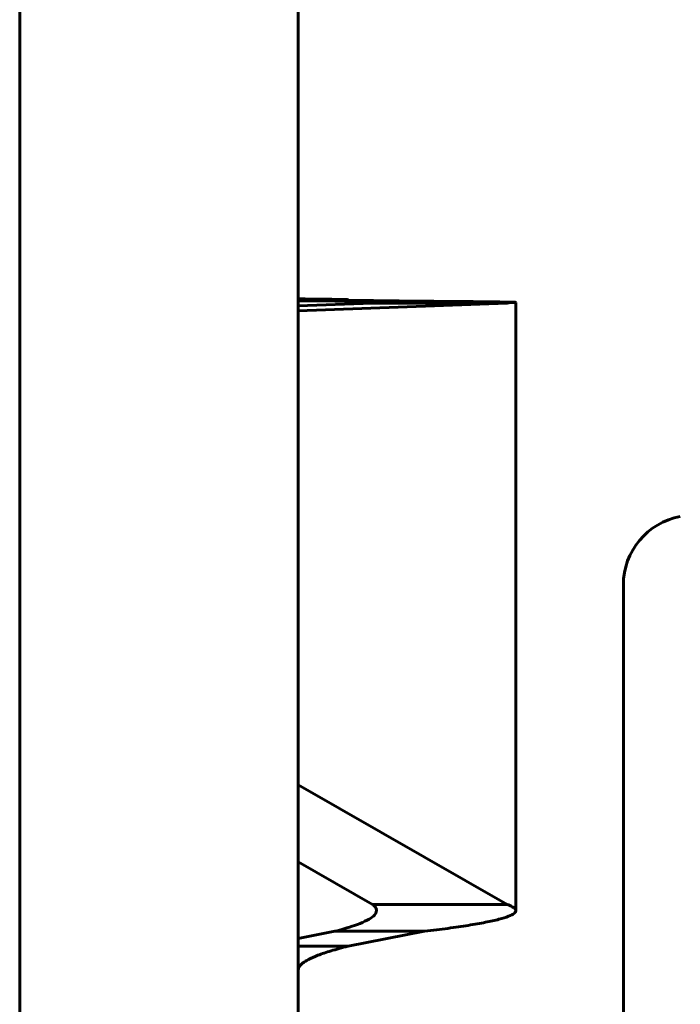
# Model space of a CAD drawing. Header units: millimetres. Extents: x -112 to 98, y -171 to 88.
# Tile 45 of 129: x 11.35 to 12.77, y 5.18 to 7.3. Entities that reach past the tile are written whole.
import ezdxf

# ---------------------------------------------------------------- set-up
doc = ezdxf.new("R2010")
doc.units = ezdxf.units.MM
doc.linetypes.add('K5LT32768', pattern=[0])

msp = doc.modelspace()

# ---------------------------------------------------------------- linework, layer by layer
at = {"color": 150, "linetype": 'K5LT32768', "lineweight": 60, "true_color": 0x0080ff}
for p, q in [((11.3466, -4.7354), (11.3466, 8.6846)), ((11.3466, -4.7354), (11.3466, 8.6846)), ((11.9466, 8.1496), (11.9466, 3.1296)), ((11.9466, 8.1496), (11.9466, 3.1296)), ((12.0538, 6.6925), (11.9466, 6.6925)), ((12.0538, 6.6925), (11.9466, 6.6925)), ((12.0256, 6.6904), (11.9466, 6.6914)), ((12.0256, 6.6904), (11.9466, 6.6914)), ((12.1063, 6.6866), (11.9466, 6.6806)), ((11.9466, 6.6697), (12.3961, 6.6866)), ((12.1063, 6.6866), (11.9466, 6.6806)), ((11.9466, 6.6697), (12.3961, 6.6866)), ((12.2184, 6.6904), (12.0538, 6.6925)), ((12.2184, 6.6904), (12.0538, 6.6925)), ((12.3961, 6.6866), (12.1063, 6.6866)), ((12.3961, 6.6866), (12.1063, 6.6866)), ((12.4149, 6.6881), (12.4149, 5.3785)), ((12.4149, 6.6881), (12.4149, 5.3785)), ((12.6466, 6.0796), (12.6466, 5.0296)), ((12.6466, 6.0796), (12.6466, 5.0296)), ((12.3961, 5.3919), (11.9466, 5.6492)), ((12.3961, 5.3919), (11.9466, 5.6492)), ((11.9466, 5.4833), (12.1063, 5.3919)), ((11.9466, 5.4833), (12.1063, 5.3919)), ((12.1063, 5.3919), (12.3961, 5.3919)), ((12.1063, 5.3919), (12.3961, 5.3919)), ((12.0256, 5.3338), (11.9466, 5.3185)), ((12.0256, 5.3338), (11.9466, 5.3185)), ((12.2184, 5.3338), (12.0256, 5.3338)), ((12.2184, 5.3338), (12.0256, 5.3338)), ((12.0538, 5.3019), (12.2184, 5.3338)), ((12.0538, 5.3019), (12.2184, 5.3338)), ((11.9466, 5.3019), (12.0538, 5.3019)), ((11.9466, 5.3019), (12.0538, 5.3019))]:
    msp.add_line(p, q, dxfattribs=at)
msp.add_arc((12.7966, 6.0796), 0.15, 100.5501, 180, dxfattribs=at)
msp.add_arc((12.7966, 6.0796), 0.15, 100.5501, 180, dxfattribs=at)
for points, knots in [([(12.0538, 6.6925), (12.0531, 6.6944), (12.0525, 6.6944), (12.0511, 6.6944), (12.0505, 6.6944), (12.0492, 6.6944), (12.0485, 6.6944), (12.0467, 6.6944), (12.0456, 6.6944), (12.0422, 6.6944), (12.0399, 6.6944), (12.0334, 6.6945), (12.0291, 6.6945), (12.017, 6.6946), (12.0094, 6.6947), (11.9952, 6.6948), (11.9885, 6.6949), (11.9766, 6.695), (11.9713, 6.6951), (11.9623, 6.6953), (11.9585, 6.6953), (11.9525, 6.6955), (11.9502, 6.6956), (11.9475, 6.6958), (11.9468, 6.6958), (11.9466, 6.6959), (11.9466, 6.6959), (11.9466, 6.6958)], [0, 0, 0, 0, 0.01, 0.01, 0.02, 0.02, 0.03, 0.03, 0.047513, 0.047513, 0.082539, 0.082539, 0.15259, 0.15259, 0.289539, 0.289539, 0.433359, 0.433359, 0.577264, 0.577264, 0.721161, 0.721161, 0.865049, 0.865049, 0.984286, 0.984286, 1, 1, 1, 1]), ([(12.0538, 6.6925), (12.0531, 6.6944), (12.0525, 6.6944), (12.0511, 6.6944), (12.0505, 6.6944), (12.0492, 6.6944), (12.0485, 6.6944), (12.0467, 6.6944), (12.0456, 6.6944), (12.0422, 6.6944), (12.0399, 6.6944), (12.0334, 6.6945), (12.0291, 6.6945), (12.017, 6.6946), (12.0094, 6.6947), (11.9952, 6.6948), (11.9885, 6.6949), (11.9766, 6.695), (11.9713, 6.6951), (11.9623, 6.6953), (11.9585, 6.6953), (11.9525, 6.6955), (11.9502, 6.6956), (11.9475, 6.6958), (11.9468, 6.6958), (11.9466, 6.6959), (11.9466, 6.6959), (11.9466, 6.6958)], [0, 0, 0, 0, 0.01, 0.01, 0.02, 0.02, 0.03, 0.03, 0.047513, 0.047513, 0.082539, 0.082539, 0.15259, 0.15259, 0.289539, 0.289539, 0.433359, 0.433359, 0.577264, 0.577264, 0.721161, 0.721161, 0.865049, 0.865049, 0.984286, 0.984286, 1, 1, 1, 1]), ([(12.0256, 6.6904), (12.0334, 6.6905), (12.0412, 6.6904), (12.0537, 6.6903), (12.0589, 6.6902), (12.0696, 6.6901), (12.0751, 6.6901), (12.0853, 6.69), (12.0901, 6.6899), (12.0984, 6.6898), (12.1019, 6.6898), (12.1078, 6.6897), (12.1101, 6.6896), (12.1134, 6.6896), (12.1144, 6.6895), (12.1148, 6.6895), (12.1149, 6.6895), (12.1149, 6.6895)], [0, 0, 0, 0, 0.143956, 0.143956, 0.253818, 0.253818, 0.38779, 0.38779, 0.531063, 0.531063, 0.674794, 0.674794, 0.818189, 0.818189, 0.961558, 0.961558, 1, 1, 1, 1]), ([(12.0256, 6.6904), (12.0334, 6.6905), (12.0412, 6.6904), (12.0537, 6.6903), (12.0589, 6.6902), (12.0696, 6.6901), (12.0751, 6.6901), (12.0853, 6.69), (12.0901, 6.6899), (12.0984, 6.6898), (12.1019, 6.6898), (12.1078, 6.6897), (12.1101, 6.6896), (12.1134, 6.6896), (12.1144, 6.6895), (12.1148, 6.6895), (12.1149, 6.6895), (12.1149, 6.6895)], [0, 0, 0, 0, 0.143956, 0.143956, 0.253818, 0.253818, 0.38779, 0.38779, 0.531063, 0.531063, 0.674794, 0.674794, 0.818189, 0.818189, 0.961558, 0.961558, 1, 1, 1, 1]), ([(12.1149, 6.6895), (12.1148, 6.6894), (12.1145, 6.6894), (12.1129, 6.6894), (12.1113, 6.6893), (12.1085, 6.6893), (12.1079, 6.6893), (12.107, 6.6893), (12.1068, 6.6893), (12.1065, 6.6893), (12.1064, 6.6893), (12.1063, 6.6866)], [0, 0, 0, 0, 0.349695, 0.349695, 0.825439, 0.825439, 0.945351, 0.945351, 0.988677, 0.988677, 1, 1, 1, 1]), ([(12.1149, 6.6895), (12.1148, 6.6894), (12.1145, 6.6894), (12.1129, 6.6894), (12.1113, 6.6893), (12.1085, 6.6893), (12.1079, 6.6893), (12.107, 6.6893), (12.1068, 6.6893), (12.1065, 6.6893), (12.1064, 6.6893), (12.1063, 6.6866)], [0, 0, 0, 0, 0.349695, 0.349695, 0.825439, 0.825439, 0.945351, 0.945351, 0.988677, 0.988677, 1, 1, 1, 1]), ([(12.4149, 6.6881), (12.4148, 6.6881), (12.4144, 6.6882), (12.4117, 6.6883), (12.4086, 6.6884), (12.3996, 6.6886), (12.3937, 6.6887), (12.3791, 6.6889), (12.3704, 6.689), (12.3505, 6.6892), (12.3392, 6.6894), (12.3144, 6.6896), (12.3007, 6.6897), (12.2712, 6.69), (12.2553, 6.6901), (12.2352, 6.6903), (12.2319, 6.6903), (12.2253, 6.6903), (12.222, 6.6904), (12.2185, 6.6904), (12.2185, 6.6904), (12.2184, 6.6904)], [0, 0, 0, 0, 0.083452, 0.083452, 0.226733, 0.226733, 0.37054, 0.37054, 0.513985, 0.513985, 0.657408, 0.657408, 0.800834, 0.800834, 0.94442, 0.94442, 0.971965, 0.971965, 0.99951, 0.99951, 1, 1, 1, 1]), ([(12.4149, 6.6881), (12.4148, 6.6881), (12.4144, 6.6882), (12.4117, 6.6883), (12.4086, 6.6884), (12.3996, 6.6886), (12.3937, 6.6887), (12.3791, 6.6889), (12.3704, 6.689), (12.3505, 6.6892), (12.3392, 6.6894), (12.3144, 6.6896), (12.3007, 6.6897), (12.2712, 6.69), (12.2553, 6.6901), (12.2352, 6.6903), (12.2319, 6.6903), (12.2253, 6.6903), (12.222, 6.6904), (12.2185, 6.6904), (12.2185, 6.6904), (12.2184, 6.6904)], [0, 0, 0, 0, 0.083452, 0.083452, 0.226733, 0.226733, 0.37054, 0.37054, 0.513985, 0.513985, 0.657408, 0.657408, 0.800834, 0.800834, 0.94442, 0.94442, 0.971965, 0.971965, 0.99951, 0.99951, 1, 1, 1, 1]), ([(12.3961, 6.6866), (12.4014, 6.6877), (12.4067, 6.6878), (12.4121, 6.6879), (12.4136, 6.6879), (12.4147, 6.688), (12.4149, 6.6881), (12.4149, 6.6881)], [0, 0, 0, 0, 0.4829854, 0.4829854, 0.8357803, 0.8357803, 1, 1, 1, 1]), ([(12.3961, 6.6866), (12.4014, 6.6877), (12.4067, 6.6878), (12.4121, 6.6879), (12.4136, 6.6879), (12.4147, 6.688), (12.4149, 6.6881), (12.4149, 6.6881)], [0, 0, 0, 0, 0.4829854, 0.4829854, 0.8357803, 0.8357803, 1, 1, 1, 1]), ([(12.1063, 5.3919), (12.109, 5.3897), (12.1132, 5.3855), (12.1148, 5.381), (12.1149, 5.3787), (12.1149, 5.3785)], [0, 0, 0, 0, 0.4766557, 0.9539128, 1, 1, 1, 1]), ([(12.1063, 5.3919), (12.109, 5.3897), (12.1132, 5.3855), (12.1148, 5.381), (12.1149, 5.3787), (12.1149, 5.3785)], [0, 0, 0, 0, 0.4766557, 0.9539128, 1, 1, 1, 1]), ([(12.4149, 5.3785), (12.4149, 5.3791), (12.4143, 5.3819), (12.4094, 5.3864), (12.4007, 5.3902), (12.3961, 5.3919)], [0, 0, 0, 0, 0.1521773, 0.6294724, 1, 1, 1, 1]), ([(12.4149, 5.3785), (12.4149, 5.3791), (12.4143, 5.3819), (12.4094, 5.3864), (12.4007, 5.3902), (12.3961, 5.3919)], [0, 0, 0, 0, 0.1521773, 0.6294724, 1, 1, 1, 1]), ([(12.1149, 5.3785), (12.1149, 5.3784), (12.1149, 5.3765), (12.1136, 5.372), (12.1065, 5.3643), (12.0915, 5.3555), (12.0701, 5.347), (12.0474, 5.3398), (12.0323, 5.3356), (12.0256, 5.3338)], [0, 0, 0, 0, 0, 0.129558, 0.305898, 0.515147, 0.716993, 0.878659, 1, 1, 1, 1]), ([(12.1149, 5.3785), (12.1149, 5.3784), (12.1149, 5.3765), (12.1136, 5.372), (12.1065, 5.3643), (12.0915, 5.3555), (12.0701, 5.347), (12.0474, 5.3398), (12.0323, 5.3356), (12.0256, 5.3338)], [0, 0, 0, 0, 0, 0.129558, 0.305898, 0.515147, 0.716993, 0.878659, 1, 1, 1, 1]), ([(12.2184, 5.3338), (12.2361, 5.3359), (12.2697, 5.3402), (12.3138, 5.3467), (12.3508, 5.3532), (12.3799, 5.3597), (12.4004, 5.3661), (12.4123, 5.3724), (12.4149, 5.3765), (12.4149, 5.3785)], [0, 0, 0, 0, 0.144713, 0.29004, 0.435976, 0.581888, 0.726918, 0.866322, 1, 1, 1, 1]), ([(12.2184, 5.3338), (12.2361, 5.3359), (12.2697, 5.3402), (12.3138, 5.3467), (12.3508, 5.3532), (12.3799, 5.3597), (12.4004, 5.3661), (12.4123, 5.3724), (12.4149, 5.3765), (12.4149, 5.3785)], [0, 0, 0, 0, 0.144713, 0.29004, 0.435976, 0.581888, 0.726918, 0.866322, 1, 1, 1, 1]), ([(11.9466, 5.2508), (11.9466, 5.2533), (11.9483, 5.2582), (11.9555, 5.2657), (11.9684, 5.2737), (11.9881, 5.2824), (12.0166, 5.292), (12.0405, 5.2985), (12.0538, 5.3019)], [0, 0, 0, 0, 0.146011, 0.292037, 0.438078, 0.614129, 0.801436, 1, 1, 1, 1]), ([(11.9466, 5.2508), (11.9466, 5.2533), (11.9483, 5.2582), (11.9555, 5.2657), (11.9684, 5.2737), (11.9881, 5.2824), (12.0166, 5.292), (12.0405, 5.2985), (12.0538, 5.3019)], [0, 0, 0, 0, 0.146011, 0.292037, 0.438078, 0.614129, 0.801436, 1, 1, 1, 1])]:
    msp.add_open_spline(points, degree=3, knots=knots, dxfattribs=at)

doc.saveas('drawing.dxf')
